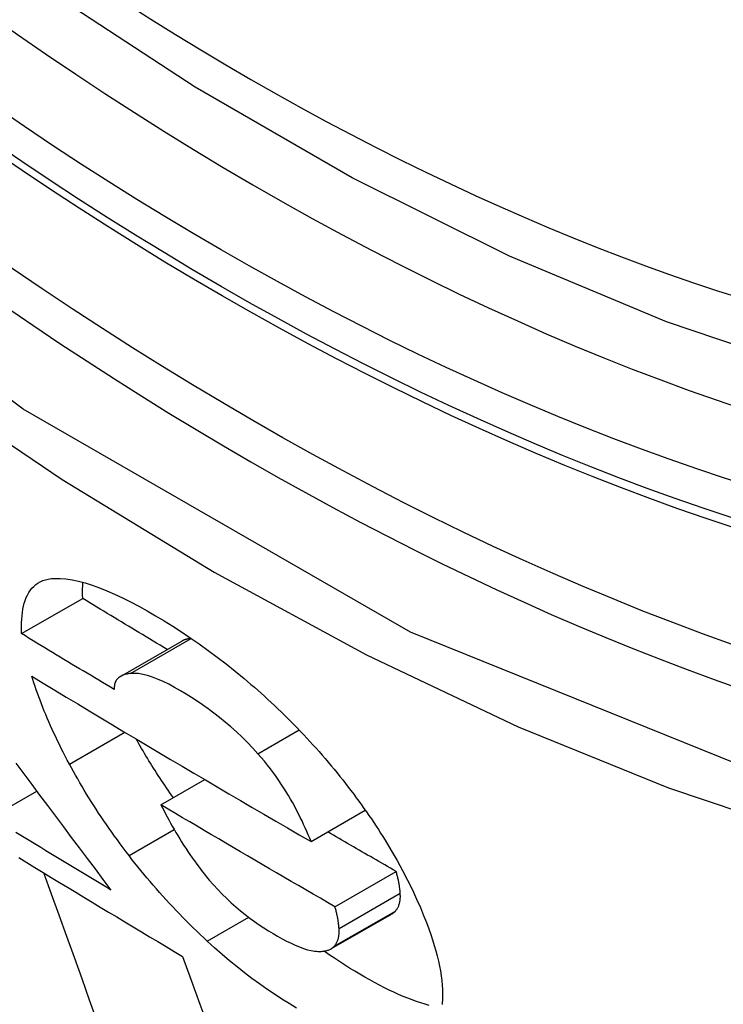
# Model space of a CAD drawing. Header units: inches. Extents: x 532.5 to 626.4, y 208.3 to 286.7.
# Tile 18 of 106: x 533.2781 to 533.346, y 273.1174 to 273.2124. Entities that reach past the tile are written whole.
import ezdxf

# ---------------------------------------------------------------- set-up
doc = ezdxf.new("R2010")
doc.units = ezdxf.units.IN
doc.header["$MEASUREMENT"] = 0
doc.layers.add('Visible Edges(ANSI)', color=7, linetype='Continuous', lineweight=25)
doc.layers.add('Visible Tangent Edges(ANSI)', color=7, linetype='Continuous', lineweight=25)

msp = doc.modelspace()

# ---------------------------------------------------------------- linework, layer by layer
at = {"layer": 'Visible Edges(ANSI)'}
for p, q in [((533.278327, 273.153157), (533.284221, 273.156551)), ((533.287868, 273.149038), (533.293765, 273.152434)), ((533.291769, 273.136642), (533.295995, 273.139075)), ((533.275387, 273.135446), (533.279781, 273.137976)), ((533.306239, 273.133111), (533.311473, 273.136125)), ((533.308546, 273.126819), (533.314445, 273.130216)), ((533.308156, 273.122745), (533.314055, 273.126142))]:
    msp.add_line(p, q, dxfattribs=at)
at = {"layer": 'Visible Edges(ANSI)', "flags": 128}
for points in [[(533.464992, 273.186423), (533.453113, 273.180493), (533.440545, 273.17596), (533.427379, 273.172832), (533.413707, 273.171118), (533.399618, 273.170824), (533.38519, 273.17192), (533.370486, 273.174374), (533.355573, 273.178155), (533.340516, 273.183231), (533.325374, 273.18957), (533.310206, 273.197129), (533.295072, 273.205865), (533.280031, 273.215734), (533.265144, 273.226691), (533.250471, 273.238688), (533.236072, 273.251663), (533.222008, 273.265556), (533.208339, 273.280306)], [(533.278327, 273.153157), (533.278316, 273.153516), (533.278313, 273.153868), (533.27832, 273.154213), (533.278337, 273.154551), (533.278365, 273.15488), (533.278403, 273.1552), (533.278453, 273.15551), (533.278515, 273.155809), (533.278589, 273.156096), (533.278676, 273.156371), (533.278776, 273.156633), (533.278891, 273.156881), (533.279019, 273.157114), (533.279163, 273.157332), (533.279323, 273.157534), (533.279498, 273.157718), (533.279689, 273.157885), (533.279897, 273.158032), (533.280122, 273.15816), (533.280363, 273.158269), (533.280623, 273.158357), (533.2809, 273.158423), (533.281196, 273.158469), (533.281511, 273.158492)], [(533.281511, 273.158492), (533.282039, 273.158488), (533.282598, 273.158441), (533.283188, 273.158351), (533.283808, 273.158219), (533.284459, 273.158044), (533.285136, 273.157828), (533.285835, 273.157575), (533.286556, 273.157285), (533.287295, 273.15696), (533.288054, 273.156602), (533.288829, 273.156213), (533.28962, 273.155795), (533.290423, 273.15535), (533.29124, 273.154879), (533.292067, 273.154383), (533.292902, 273.153865), (533.293746, 273.153322), (533.294597, 273.152754), (533.295455, 273.152161), (533.296316, 273.151544), (533.29718, 273.150902), (533.298047, 273.150235), (533.298916, 273.149542), (533.299786, 273.148823)], [(533.284221, 273.156551), (533.284218, 273.156619), (533.284216, 273.156686), (533.284213, 273.156753), (533.284212, 273.15682), (533.28421, 273.156887), (533.284209, 273.156953), (533.284208, 273.15702), (533.284207, 273.157086), (533.284207, 273.157151), (533.284207, 273.157217), (533.284208, 273.157282), (533.284208, 273.157347), (533.284209, 273.157412), (533.284211, 273.157476), (533.284212, 273.15754), (533.284214, 273.157604), (533.284217, 273.157668), (533.28422, 273.157731), (533.284223, 273.157794), (533.284226, 273.157857), (533.28423, 273.15792), (533.284234, 273.157982), (533.284239, 273.158044), (533.284244, 273.158105)], [(533.29237, 273.15163), (533.292029, 273.151834), (533.291688, 273.152039), (533.291347, 273.152243), (533.291007, 273.152448), (533.290666, 273.152652), (533.290326, 273.152857), (533.289986, 273.153061), (533.289646, 273.153266), (533.289306, 273.153471), (533.288966, 273.153676), (533.288626, 273.153881), (533.288287, 273.154086), (533.287947, 273.154291), (533.287608, 273.154496), (533.287269, 273.154701), (533.28693, 273.154906), (533.286591, 273.155112), (533.286252, 273.155317), (533.285913, 273.155523), (533.285574, 273.155728), (533.285236, 273.155934), (533.284897, 273.15614), (533.284559, 273.156345), (533.284221, 273.156551)], [(533.287264, 273.147761), (533.28689, 273.147985), (533.286515, 273.148209), (533.286141, 273.148434), (533.285767, 273.148658), (533.285393, 273.148882), (533.28502, 273.149107), (533.284646, 273.149331), (533.284273, 273.149556), (533.2839, 273.14978), (533.283527, 273.150005), (533.283154, 273.15023), (533.282782, 273.150455), (533.28241, 273.150679), (533.282038, 273.150904), (533.281666, 273.151129), (533.281294, 273.151354), (533.280923, 273.151579), (533.280551, 273.151805), (533.28018, 273.15203), (533.279809, 273.152255), (533.279438, 273.152481), (533.279068, 273.152706), (533.278697, 273.152932), (533.278327, 273.153157)], [(533.294672, 273.152703), (533.29463, 273.152697), (533.294588, 273.152692), (533.294546, 273.152686), (533.294505, 273.152679), (533.294464, 273.152672), (533.294423, 273.152664), (533.294383, 273.152656), (533.294343, 273.152647), (533.294303, 273.152638), (533.294264, 273.152629), (533.294225, 273.152618), (533.294186, 273.152608), (533.294148, 273.152596), (533.294111, 273.152585), (533.294074, 273.152572), (533.294037, 273.152559), (533.294001, 273.152546), (533.293966, 273.152531), (533.293931, 273.152517), (533.293897, 273.152501), (533.293863, 273.152485), (533.29383, 273.152469), (533.293797, 273.152451), (533.293765, 273.152434)], [(533.28294, 273.140573), (533.282736, 273.140955), (533.282537, 273.141334), (533.282343, 273.141711), (533.282154, 273.142085), (533.28197, 273.142457), (533.28179, 273.142827), (533.281614, 273.143194), (533.281444, 273.143558), (533.281278, 273.14392), (533.281116, 273.14428), (533.280959, 273.144637), (533.280806, 273.144991), (533.280658, 273.145344), (533.280514, 273.145694), (533.280374, 273.146041), (533.280239, 273.146386), (533.280108, 273.146729), (533.279981, 273.147069), (533.279859, 273.147407), (533.279741, 273.147743), (533.279627, 273.148076), (533.279517, 273.148407), (533.279411, 273.148736), (533.279309, 273.149063)], [(533.279309, 273.149063), (533.280415, 273.14839), (533.281523, 273.147718), (533.282633, 273.147046), (533.283744, 273.146375), (533.284857, 273.145704), (533.285971, 273.145035), (533.287085, 273.144366), (533.288201, 273.143698), (533.289318, 273.143031), (533.290437, 273.142365), (533.291556, 273.141699), (533.292677, 273.141034), (533.2938, 273.14037), (533.294923, 273.139706), (533.296049, 273.139044), (533.297176, 273.138381), (533.298304, 273.13772), (533.299434, 273.137059), (533.300565, 273.136399), (533.301697, 273.13574), (533.302831, 273.135081), (533.303965, 273.134424), (533.305101, 273.133767), (533.306239, 273.133111)], [(533.288837, 273.149314), (533.288724, 273.1493), (533.288614, 273.149284), (533.288505, 273.149264), (533.2884, 273.149241), (533.288297, 273.149214), (533.288197, 273.149183), (533.2881, 273.149148), (533.288007, 273.149109), (533.287919, 273.149066), (533.287834, 273.149018), (533.287754, 273.148965), (533.287679, 273.148907), (533.287609, 273.148844), (533.287545, 273.148776), (533.287486, 273.148703), (533.287433, 273.148624), (533.287387, 273.148539), (533.287347, 273.148448), (533.287314, 273.14835), (533.287289, 273.148246), (533.28727, 273.148135), (533.28726, 273.148018), (533.287258, 273.147893), (533.287264, 273.147761)], [(533.301117, 273.14158), (533.30062, 273.142125), (533.300109, 273.142657), (533.299583, 273.143176), (533.299047, 273.143679), (533.298508, 273.144162), (533.297965, 273.144623), (533.29742, 273.145065), (533.296875, 273.145488), (533.29633, 273.145892), (533.295787, 273.146277), (533.295247, 273.146644), (533.294713, 273.146992), (533.294184, 273.147323), (533.293643, 273.147648), (533.293071, 273.147975), (533.292513, 273.148272), (533.29197, 273.148538), (533.291446, 273.148769), (533.290941, 273.148963), (533.290461, 273.149118), (533.290011, 273.149231), (533.28959, 273.149301), (533.289198, 273.149329), (533.288837, 273.149314)], [(533.299786, 273.148823), (533.300115, 273.148544), (533.300444, 273.148263), (533.300771, 273.14798), (533.301097, 273.147693), (533.301422, 273.147404), (533.301746, 273.147113), (533.302069, 273.146818), (533.302391, 273.146521), (533.302712, 273.146221), (533.303031, 273.145919), (533.303349, 273.145613), (533.303666, 273.145305), (533.303982, 273.144994), (533.304296, 273.14468), (533.304608, 273.144364), (533.304918, 273.144047), (533.305224, 273.143728), (533.305529, 273.143407), (533.305831, 273.143085), (533.30613, 273.142761), (533.306426, 273.142436), (533.30672, 273.142109), (533.307012, 273.14178), (533.307301, 273.14145)], [(533.292967, 273.137332), (533.292798, 273.137572), (533.292629, 273.137812), (533.292463, 273.138052), (533.292298, 273.138292), (533.292136, 273.138531), (533.291975, 273.13877), (533.291815, 273.139008), (533.291658, 273.139246), (533.291502, 273.139484), (533.291348, 273.139721), (533.291195, 273.139958), (533.291044, 273.140195), (533.290895, 273.140431), (533.290748, 273.140667), (533.290602, 273.140902), (533.290458, 273.141137), (533.290316, 273.141372), (533.290175, 273.141606), (533.290036, 273.14184), (533.289899, 273.142073), (533.289763, 273.142306), (533.289628, 273.142539), (533.289496, 273.142771), (533.289365, 273.143003)], [(533.306239, 273.133111), (533.306108, 273.133433), (533.305971, 273.133759), (533.305829, 273.134089), (533.305681, 273.134421), (533.305528, 273.134757), (533.305368, 273.135096), (533.305203, 273.135437), (533.305031, 273.13578), (533.304853, 273.136125), (533.304668, 273.136473), (533.304474, 273.136825), (533.304272, 273.137182), (533.304061, 273.137542), (533.303841, 273.137904), (533.303613, 273.138269), (533.303374, 273.138636), (533.303127, 273.139004), (533.30287, 273.139373), (533.302603, 273.139743), (533.302327, 273.140112), (533.30204, 273.140481), (533.301743, 273.140849), (533.301435, 273.141215), (533.301117, 273.14158)], [(533.307301, 273.14145), (533.307598, 273.141107), (533.30789, 273.140763), (533.308179, 273.140419), (533.308464, 273.140076), (533.308745, 273.139732), (533.309022, 273.139389), (533.309295, 273.139045), (533.309565, 273.138702), (533.309831, 273.138359), (533.310092, 273.138016), (533.310351, 273.137673), (533.310605, 273.137331), (533.310856, 273.136989), (533.311103, 273.136646), (533.311346, 273.136305), (533.311586, 273.135963), (533.311822, 273.135622), (533.312055, 273.13528), (533.312284, 273.13494), (533.312509, 273.134599), (533.312732, 273.134259), (533.31295, 273.133919), (533.313165, 273.13358), (533.313377, 273.13324)], [(533.27778, 273.140663), (533.278543, 273.139639), (533.279305, 273.138615), (533.280068, 273.137592), (533.280831, 273.13657), (533.281594, 273.135548), (533.282357, 273.134528), (533.283119, 273.133509), (533.283882, 273.13249), (533.284644, 273.131473), (533.285406, 273.130457), (533.286168, 273.129442), (533.286929, 273.128428)], [(533.288688, 273.131749), (533.2884, 273.132126), (533.288116, 273.132503), (533.287837, 273.132879), (533.287562, 273.133255), (533.287291, 273.133629), (533.287025, 273.134002), (533.286763, 273.134375), (533.286506, 273.134747), (533.286252, 273.135118), (533.286003, 273.135488), (533.285758, 273.135857), (533.285518, 273.136226), (533.285281, 273.136593), (533.285048, 273.13696), (533.28482, 273.137325), (533.284595, 273.13769), (533.284375, 273.138054), (533.284158, 273.138416), (533.283945, 273.138778), (533.283737, 273.139139), (533.283532, 273.139499), (533.283331, 273.139858), (533.283133, 273.140216), (533.28294, 273.140573)], [(533.308546, 273.126819), (533.307841, 273.127225), (533.307137, 273.127632), (533.306433, 273.128039), (533.30573, 273.128446), (533.305027, 273.128853), (533.304325, 273.12926), (533.303623, 273.129668), (533.302922, 273.130076), (533.302222, 273.130484), (533.301522, 273.130893), (533.300822, 273.131302), (533.300123, 273.131711), (533.299424, 273.13212), (533.298726, 273.13253), (533.298028, 273.13294), (533.297331, 273.13335), (533.296634, 273.133761), (533.295938, 273.134171), (533.295242, 273.134583), (533.294546, 273.134994), (533.293851, 273.135406), (533.293157, 273.135817), (533.292463, 273.136229), (533.291769, 273.136642)], [(533.291769, 273.136642), (533.291913, 273.136356), (533.292061, 273.136068), (533.292212, 273.135777), (533.292368, 273.135484), (533.292527, 273.135188), (533.292691, 273.13489), (533.292859, 273.134591), (533.293031, 273.13429), (533.293207, 273.133987), (533.293388, 273.133683), (533.293572, 273.133379), (533.293761, 273.133074), (533.293955, 273.132768), (533.294152, 273.132463), (533.294355, 273.132157), (533.294562, 273.131851), (533.294774, 273.131543), (533.294993, 273.131235), (533.295217, 273.130926), (533.295447, 273.130617), (533.295683, 273.130309), (533.295925, 273.13), (533.296173, 273.129693), (533.296426, 273.129386)], [(533.286929, 273.128428), (533.286446, 273.12872), (533.285962, 273.129011), (533.285479, 273.129303), (533.284996, 273.129594), (533.284514, 273.129886), (533.284031, 273.130178), (533.283549, 273.13047), (533.283067, 273.130762), (533.282585, 273.131054), (533.282104, 273.131346), (533.281622, 273.131639), (533.281141, 273.131931), (533.280661, 273.132223), (533.28018, 273.132516), (533.2797, 273.132809), (533.27922, 273.133101), (533.27874, 273.133394), (533.27826, 273.133687), (533.277781, 273.13398)], [(533.314445, 273.130216), (533.314169, 273.130375), (533.313894, 273.130534), (533.313618, 273.130693), (533.313343, 273.130851), (533.313067, 273.13101), (533.312792, 273.131169), (533.312517, 273.131329), (533.312242, 273.131488), (533.311967, 273.131647), (533.311692, 273.131806), (533.311417, 273.131965), (533.311142, 273.132124), (533.310868, 273.132284), (533.310593, 273.132443), (533.310318, 273.132602), (533.310044, 273.132762), (533.309769, 273.132921), (533.309495, 273.133081), (533.309221, 273.13324), (533.308947, 273.1334), (533.308672, 273.13356), (533.308398, 273.133719), (533.308124, 273.133879), (533.30785, 273.134039)], [(533.313377, 273.13324), (533.313974, 273.132255), (533.314536, 273.131282), (533.315062, 273.130323), (533.315554, 273.129376), (533.316013, 273.128444), (533.316425, 273.127557), (533.316786, 273.126733), (533.3171, 273.125976), (533.317368, 273.125293), (533.317593, 273.124688), (533.317785, 273.124145), (533.317963, 273.123612), (533.318126, 273.123089), (533.318276, 273.122575), (533.318411, 273.122071), (533.318531, 273.121577), (533.318636, 273.121093), (533.318726, 273.12062), (533.318799, 273.120157), (533.318857, 273.119706), (533.318899, 273.119266), (533.318923, 273.118838), (533.318931, 273.118422), (533.318922, 273.118017)], [(533.278046, 273.131562), (533.278831, 273.131082), (533.279617, 273.130603), (533.280403, 273.130124), (533.28119, 273.129646), (533.281977, 273.129167), (533.282764, 273.128689), (533.283552, 273.128212), (533.284341, 273.127734), (533.285129, 273.127257), (533.285919, 273.126781), (533.286709, 273.126304), (533.287499, 273.125828), (533.28829, 273.125352), (533.289082, 273.124876), (533.289874, 273.124401), (533.290667, 273.123926), (533.29146, 273.123451), (533.292254, 273.122976), (533.293048, 273.122502), (533.293843, 273.122028)], [(533.296228, 273.1235), (533.295886, 273.123819), (533.295547, 273.12414), (533.29521, 273.124463), (533.294874, 273.124789), (533.294541, 273.125117), (533.29421, 273.125448), (533.293881, 273.125781), (533.293554, 273.126117), (533.293229, 273.126455), (533.292906, 273.126796), (533.292585, 273.127139), (533.292267, 273.127485), (533.29195, 273.127833), (533.291636, 273.128184), (533.291326, 273.128536), (533.291019, 273.128889), (533.290715, 273.129244), (533.290415, 273.129599), (533.290119, 273.129955), (533.289826, 273.130312), (533.289536, 273.13067), (533.28925, 273.131028), (533.288967, 273.131388), (533.288688, 273.131749)], [(533.285626, 273.115766), (533.28489, 273.117813), (533.284153, 273.11986), (533.283418, 273.121906), (533.282683, 273.123951), (533.281949, 273.125995), (533.281216, 273.128036), (533.280485, 273.130075)], [(533.31484, 273.128113), (533.314834, 273.128192), (533.314827, 273.128272), (533.314819, 273.128353), (533.314811, 273.128434), (533.314801, 273.128517), (533.314791, 273.1286), (533.314781, 273.128684), (533.314769, 273.128769), (533.314756, 273.128855), (533.314743, 273.128941), (533.314728, 273.129028), (533.314713, 273.129116), (533.314697, 273.129204), (533.314679, 273.129293), (533.314661, 273.129383), (533.314641, 273.129473), (533.314621, 273.129564), (533.314599, 273.129656), (533.314576, 273.129748), (533.314553, 273.12984), (533.314527, 273.129934), (533.314501, 273.130027), (533.314474, 273.130121), (533.314445, 273.130216)], [(533.296426, 273.129386), (533.296825, 273.128925), (533.297238, 273.128472), (533.297666, 273.128029), (533.298103, 273.127601), (533.298544, 273.127191), (533.298991, 273.126797), (533.299441, 273.12642), (533.299894, 273.126059), (533.300348, 273.125714), (533.300802, 273.125385), (533.301252, 273.125074), (533.301698, 273.124778), (533.30214, 273.124498), (533.302577, 273.124233), (533.303016, 273.123976), (533.303454, 273.123732), (533.303885, 273.123504), (533.304309, 273.123293), (533.304724, 273.123101), (533.305127, 273.122932), (533.305517, 273.122788), (533.30589, 273.122672), (533.306244, 273.122585), (533.306577, 273.122532)], [(533.314373, 273.126399), (533.314417, 273.126449), (533.314458, 273.126502), (533.314497, 273.126555), (533.314535, 273.126611), (533.31457, 273.126668), (533.314604, 273.126727), (533.314635, 273.126788), (533.314664, 273.126851), (533.314692, 273.126916), (533.314717, 273.126982), (533.31474, 273.12705), (533.314761, 273.12712), (533.31478, 273.127192), (533.314797, 273.127266), (533.314812, 273.127342), (533.314824, 273.12742), (533.314834, 273.1275), (533.314842, 273.127581), (533.314848, 273.127665), (533.314851, 273.127751), (533.314852, 273.127838), (533.31485, 273.127928), (533.314847, 273.12802), (533.31484, 273.128113)], [(533.308941, 273.124716), (533.308935, 273.124795), (533.308928, 273.124875), (533.30892, 273.124956), (533.308912, 273.125038), (533.308903, 273.12512), (533.308892, 273.125203), (533.308882, 273.125287), (533.30887, 273.125372), (533.308857, 273.125458), (533.308844, 273.125544), (533.308829, 273.125631), (533.308814, 273.125719), (533.308798, 273.125807), (533.30878, 273.125896), (533.308762, 273.125986), (533.308742, 273.126076), (533.308722, 273.126167), (533.3087, 273.126259), (533.308677, 273.126351), (533.308654, 273.126443), (533.308628, 273.126537), (533.308602, 273.12663), (533.308575, 273.126724), (533.308546, 273.126819)], [(533.314055, 273.126142), (533.31407, 273.12615), (533.314085, 273.126159), (533.314099, 273.126169), (533.314114, 273.126178), (533.314128, 273.126187), (533.314143, 273.126197), (533.314157, 273.126207), (533.314171, 273.126217), (533.314185, 273.126227), (533.314198, 273.126237), (533.314212, 273.126248), (533.314225, 273.126258), (533.314238, 273.126269), (533.314251, 273.12628), (533.314264, 273.126291), (533.314277, 273.126302), (533.31429, 273.126314), (533.314302, 273.126326), (533.314314, 273.126337), (533.314327, 273.126349), (533.314338, 273.126361), (533.31435, 273.126374), (533.314362, 273.126386), (533.314373, 273.126399)], [(533.308474, 273.123002), (533.308518, 273.123052), (533.308559, 273.123105), (533.308598, 273.123158), (533.308636, 273.123214), (533.308671, 273.123271), (533.308705, 273.12333), (533.308736, 273.123391), (533.308766, 273.123454), (533.308793, 273.123519), (533.308818, 273.123585), (533.308841, 273.123653), (533.308862, 273.123723), (533.308881, 273.123795), (533.308898, 273.123869), (533.308913, 273.123945), (533.308925, 273.124023), (533.308935, 273.124103), (533.308943, 273.124184), (533.308949, 273.124268), (533.308952, 273.124354), (533.308953, 273.124441), (533.308951, 273.124531), (533.308948, 273.124623), (533.308941, 273.124716)], [(533.304823, 273.117041), (533.304122, 273.117467), (533.303415, 273.117913), (533.302703, 273.11838), (533.301985, 273.118868), (533.301265, 273.119376), (533.300544, 273.119904), (533.299823, 273.120451), (533.299103, 273.121019), (533.298382, 273.121607), (533.297663, 273.122217), (533.296945, 273.122848), (533.296228, 273.1235)], [(533.306577, 273.122532), (533.30668, 273.122522), (533.306781, 273.122514), (533.306881, 273.122508), (533.306979, 273.122504), (533.307076, 273.122503), (533.30717, 273.122505), (533.307262, 273.122509), (533.307353, 273.122515), (533.307441, 273.122524), (533.307527, 273.122536), (533.307611, 273.122551), (533.307693, 273.122568), (533.307773, 273.122588), (533.30785, 273.122611), (533.307925, 273.122637), (533.307997, 273.122666), (533.308066, 273.122697), (533.308133, 273.122732), (533.308197, 273.122769), (533.308258, 273.12281), (533.308316, 273.122853), (533.308372, 273.1229), (533.308425, 273.122949), (533.308474, 273.123002)], [(533.317638, 273.1173), (533.31724, 273.117408), (533.316834, 273.117532), (533.31642, 273.117669), (533.315997, 273.11782), (533.315566, 273.117986), (533.315127, 273.118165), (533.314682, 273.118357), (533.314231, 273.118561), (533.313774, 273.118778), (533.313312, 273.119006), (533.312845, 273.119246), (533.312372, 273.119497), (533.311896, 273.119759), (533.311415, 273.120031), (533.31093, 273.120314), (533.310447, 273.120602), (533.309963, 273.1209), (533.309475, 273.121206), (533.308985, 273.121523), (533.308492, 273.121849), (533.307997, 273.122186), (533.3075, 273.122532)], [(533.293843, 273.122028), (533.294683, 273.119725), (533.295526, 273.117412), (533.296372, 273.115092)], [(533.318922, 273.118017), (533.31891, 273.117803), (533.318892, 273.117593), (533.31887, 273.117388)]]:
    msp.add_lwpolyline(points, dxfattribs=at)
at = {"layer": 'Visible Edges(ANSI)'}
msp.add_ellipse((533.301491, 273.453448), major_axis=(0.157175, -0.27294), ratio=0.578093, start_param=2.362013, end_param=7.062765, dxfattribs=at)
msp.add_ellipse((533.298011, 273.451444), major_axis=(0.159631, -0.277204), ratio=0.578093, dxfattribs=at)
at = {"layer": 'Visible Tangent Edges(ANSI)'}
for p, q in [((533.288837, 273.149314), (533.294695, 273.152687)), ((533.28294, 273.140573), (533.288282, 273.14365)), ((533.301117, 273.14158), (533.30509, 273.143868)), ((533.288688, 273.131749), (533.293048, 273.13426)), ((533.308941, 273.124716), (533.31484, 273.128113)), ((533.308474, 273.123002), (533.314373, 273.126399)), ((533.296228, 273.1235), (533.300227, 273.125804))]:
    msp.add_line(p, q, dxfattribs=at)
at = {"layer": 'Visible Tangent Edges(ANSI)', "flags": 128}
for points in [[(533.546449, 273.307511), (533.54364, 273.266128), (533.535328, 273.228891), (533.521653, 273.196574), (533.502977, 273.16995), (533.479778, 273.149673), (533.452581, 273.136229), (533.421889, 273.129799), (533.388305, 273.130537), (533.352703, 273.13843), (533.315817, 273.15329), (533.278483, 273.174828), (533.241644, 273.202468), (533.205955, 273.235724), (533.17233, 273.273784), (533.141562, 273.315695)], [(533.158298, 273.286685), (533.17077, 273.270647), (533.183679, 273.255193), (533.196985, 273.240379), (533.210646, 273.226259), (533.224603, 273.212898), (533.23878, 273.200364), (533.253137, 273.188686), (533.267635, 273.177893), (533.282236, 273.168014), (533.296903, 273.159077), (533.311591, 273.151114), (533.326215, 273.144179), (533.340718, 273.138292), (533.355057, 273.133463), (533.36919, 273.129703), (533.383074, 273.127023), (533.396665, 273.125432), (533.40992, 273.124941), (533.422787, 273.125557), (533.435191, 273.127266), (533.447106, 273.130053), (533.458507, 273.133909)]]:
    msp.add_lwpolyline(points, dxfattribs=at)
at = {"layer": 'Visible Tangent Edges(ANSI)'}
for centre, major_axis, start_param, end_param in [((533.300497, 273.452876), (-0.172846, 0.300152), 5.049711, 10.658253), ((533.300447, 273.452847), (0.150299, -0.260999), 4.099688, 6.899754)]:
    msp.add_ellipse(centre, major_axis=major_axis, ratio=0.578093, start_param=start_param, end_param=end_param, dxfattribs=at)
for centre, major_axis in [((533.301089, 273.453217), (-0.170777, 0.296559)), ((533.298115, 273.451504), (0.162381, -0.281978)), ((533.298011, 273.451444), (-0.161785, 0.280944))]:
    msp.add_ellipse(centre, major_axis=major_axis, ratio=0.578093, dxfattribs=at)

doc.saveas('drawing.dxf')
